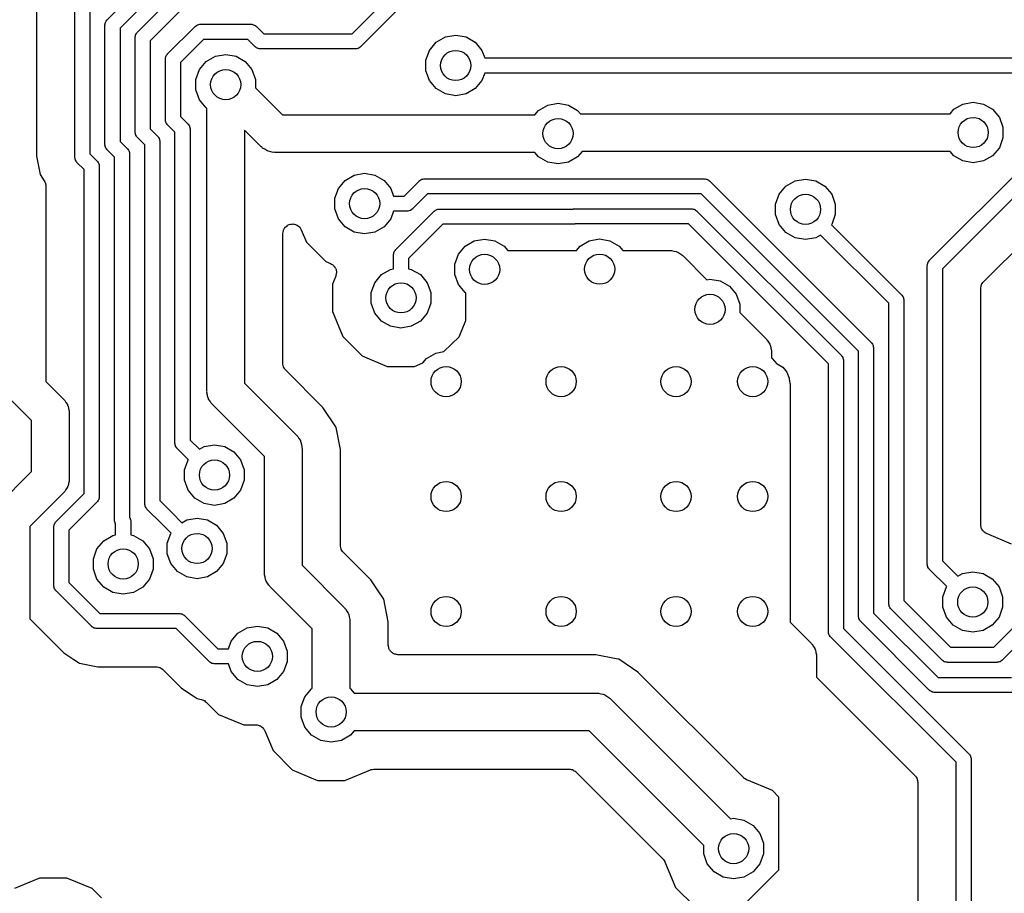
# Model space of a CAD drawing. Extents: x 88 to 361, y -189 to -115.
# Tile 12 of 41: x 178 to 191, y -181 to -170. Entities that reach past the tile are written whole.
import ezdxf

# ---------------------------------------------------------------- set-up
doc = ezdxf.new("R2010")
doc.units = 0
doc.header["$MEASUREMENT"] = 0
doc.layers.add('BLACK', color=7, linetype='CONTINUOUS')

msp = doc.modelspace()

# ---------------------------------------------------------------- linework, layer by layer
at = {"layer": 'Black'}
for p, q in [((179.404, -169.605), (182.926, -166.083)), ((183.097, -166.195), (179.575, -169.717)), ((179.804, -169.771), (183.326, -166.249)), ((183.497, -166.361), (179.975, -169.883)), ((190.302, -172.795), (195.51, -167.588)), ((182.65, -169.793), (184.64, -167.802)), ((195.681, -167.7), (190.473, -172.907)), ((184.811, -167.914), (182.762, -169.963)), ((191.018, -173.081), (196.031, -168.068)), ((178.467, -169.33), (178.467, -171.413)), ((178.975, -171.426), (178.975, -169.318)), ((179.175, -169.359), (179.175, -171.384)), ((179.379, -169.654), (179.381, -169.641)), ((179.381, -169.641), (179.383, -169.638)), ((179.383, -169.638), (179.384, -169.633)), ((179.384, -169.633), (179.392, -169.623)), ((179.392, -169.623), (179.398, -169.611)), ((179.398, -169.611), (179.402, -169.608)), ((179.402, -169.608), (179.404, -169.605)), ((179.375, -169.667), (179.379, -169.654)), ((179.376, -169.671), (179.375, -169.667)), ((179.375, -169.676), (179.376, -169.671)), ((179.375, -171.26), (179.375, -169.676)), ((179.575, -169.717), (179.575, -171.219)), ((179.802, -169.774), (179.804, -169.771)), ((180.204, -170.059), (180.568, -169.695)), ((180.568, -169.695), (180.572, -169.692)), ((180.572, -169.692), (180.575, -169.689)), ((180.575, -169.689), (180.586, -169.683)), ((180.586, -169.683), (180.597, -169.675)), ((180.597, -169.675), (180.601, -169.674)), ((180.601, -169.674), (180.605, -169.672)), ((180.605, -169.672), (180.618, -169.669)), ((180.618, -169.669), (180.63, -169.666)), ((180.63, -169.666), (180.635, -169.666)), ((180.635, -169.666), (180.639, -169.666)), ((180.639, -169.666), (181.311, -169.666)), ((181.311, -169.666), (181.315, -169.666)), ((181.315, -169.666), (181.32, -169.666)), ((181.32, -169.666), (181.332, -169.669)), ((181.332, -169.669), (181.345, -169.672)), ((181.345, -169.672), (181.349, -169.674)), ((181.349, -169.674), (181.353, -169.675)), ((181.353, -169.675), (181.364, -169.683)), ((181.364, -169.683), (181.375, -169.689)), ((181.375, -169.689), (181.378, -169.692)), ((181.378, -169.692), (181.382, -169.695)), ((181.382, -169.695), (181.479, -169.793)), ((179.775, -169.833), (179.779, -169.82)), ((179.776, -169.837), (179.775, -169.833)), ((179.775, -169.841), (179.776, -169.837)), ((179.775, -171.094), (179.775, -169.841)), ((179.779, -169.82), (179.781, -169.807)), ((179.781, -169.807), (179.783, -169.803)), ((179.783, -169.803), (179.784, -169.799)), ((179.784, -169.799), (179.792, -169.788)), ((179.792, -169.788), (179.798, -169.777)), ((179.798, -169.777), (179.802, -169.774)), ((179.975, -169.883), (179.975, -171.053)), ((180.68, -169.866), (180.375, -170.171)), ((181.27, -169.866), (180.68, -169.866)), ((181.367, -169.963), (181.27, -169.866)), ((181.479, -169.793), (182.65, -169.793)), ((183.675, -170.011), (183.765, -169.904)), ((183.765, -169.904), (183.886, -169.834)), ((183.886, -169.834), (184.023, -169.81)), ((184.023, -169.81), (184.16, -169.834)), ((184.16, -169.834), (184.281, -169.904)), ((184.281, -169.904), (184.371, -170.011)), ((181.371, -169.966), (181.367, -169.963)), ((181.374, -169.969), (181.371, -169.966)), ((181.385, -169.976), (181.374, -169.969)), ((181.396, -169.983), (181.385, -169.976)), ((181.4, -169.985), (181.396, -169.983)), ((181.404, -169.987), (181.4, -169.985)), ((181.417, -169.989), (181.404, -169.987)), ((181.429, -169.992), (181.417, -169.989)), ((181.434, -169.992), (181.429, -169.992)), ((181.438, -169.993), (181.434, -169.992)), ((182.691, -169.993), (181.438, -169.993)), ((182.695, -169.992), (182.691, -169.993)), ((182.7, -169.992), (182.695, -169.992)), ((182.712, -169.989), (182.7, -169.992)), ((182.725, -169.987), (182.712, -169.989)), ((182.729, -169.985), (182.725, -169.987)), ((182.733, -169.983), (182.729, -169.985)), ((182.744, -169.976), (182.733, -169.983)), ((182.755, -169.969), (182.744, -169.976)), ((182.758, -169.966), (182.755, -169.969)), ((182.762, -169.963), (182.758, -169.966)), ((183.628, -170.142), (183.675, -170.011)), ((184.371, -170.011), (184.407, -170.112)), ((180.175, -170.121), (180.179, -170.108)), ((180.176, -170.125), (180.175, -170.121)), ((180.175, -170.13), (180.176, -170.125)), ((180.175, -170.929), (180.175, -170.13)), ((180.179, -170.108), (180.181, -170.096)), ((180.181, -170.096), (180.183, -170.092)), ((180.183, -170.092), (180.184, -170.087)), ((180.184, -170.087), (180.192, -170.077)), ((180.192, -170.077), (180.198, -170.065)), ((180.198, -170.065), (180.202, -170.063)), ((180.202, -170.063), (180.204, -170.059)), ((180.627, -170.265), (180.717, -170.158)), ((180.717, -170.158), (180.838, -170.088)), ((180.838, -170.088), (180.975, -170.064)), ((180.975, -170.064), (181.112, -170.088)), ((181.112, -170.088), (181.233, -170.158)), ((181.233, -170.158), (181.323, -170.265)), ((183.628, -170.281), (183.628, -170.142)), ((184.407, -170.112), (192.364, -170.112)), ((180.375, -170.171), (180.375, -170.887)), ((180.58, -170.396), (180.627, -170.265)), ((181.323, -170.265), (181.37, -170.396)), ((183.675, -170.413), (183.628, -170.281)), ((180.58, -170.535), (180.58, -170.396)), ((181.37, -170.396), (181.37, -170.508)), ((183.765, -170.519), (183.675, -170.413)), ((184.371, -170.413), (184.281, -170.519)), ((184.407, -170.312), (184.371, -170.413)), ((192.405, -170.312), (184.407, -170.312)), ((180.627, -170.666), (180.58, -170.535)), ((181.37, -170.508), (181.728, -170.865)), ((183.886, -170.589), (183.765, -170.519)), ((184.281, -170.519), (184.16, -170.589)), ((180.717, -170.773), (180.627, -170.666)), ((184.023, -170.613), (183.886, -170.589)), ((184.16, -170.589), (184.023, -170.613)), ((180.725, -170.778), (180.717, -170.773)), ((180.725, -174.53), (180.725, -170.778)), ((185.074, -170.865), (185.122, -170.807)), ((185.122, -170.807), (185.243, -170.738)), ((185.243, -170.738), (185.38, -170.713)), ((185.38, -170.713), (185.518, -170.738)), ((185.518, -170.738), (185.638, -170.807)), ((185.638, -170.807), (185.675, -170.851)), ((190.575, -170.851), (190.623, -170.793)), ((190.623, -170.793), (190.744, -170.723)), ((190.744, -170.723), (190.881, -170.699)), ((190.881, -170.699), (191.018, -170.723)), ((191.018, -170.723), (191.139, -170.793)), ((191.139, -170.793), (191.229, -170.9)), ((180.176, -170.933), (180.175, -170.929)), ((180.175, -170.937), (180.176, -170.933)), ((180.179, -170.95), (180.175, -170.937)), ((180.375, -170.887), (180.473, -170.985)), ((181.728, -170.865), (185.074, -170.865)), ((185.675, -170.851), (190.575, -170.851)), ((191.229, -170.9), (191.276, -171.031)), ((179.975, -171.053), (180.073, -171.151)), ((180.181, -170.963), (180.179, -170.95)), ((180.183, -170.967), (180.181, -170.963)), ((180.184, -170.971), (180.183, -170.967)), ((180.192, -170.982), (180.184, -170.971)), ((180.198, -170.993), (180.192, -170.982)), ((180.202, -170.996), (180.198, -170.993)), ((180.204, -170.999), (180.202, -170.996)), ((180.302, -171.097), (180.204, -170.999)), ((180.473, -170.985), (180.475, -170.989)), ((180.475, -170.989), (180.479, -170.991)), ((180.479, -170.991), (180.485, -171.003)), ((180.485, -171.003), (180.493, -171.013)), ((180.493, -171.013), (180.494, -171.018)), ((180.494, -171.018), (180.496, -171.022)), ((180.496, -171.022), (180.498, -171.034)), ((180.498, -171.034), (180.502, -171.047)), ((180.502, -171.047), (180.501, -171.051)), ((180.501, -171.051), (180.502, -171.056)), ((180.502, -171.056), (180.502, -175.178)), ((181.447, -171.292), (181.225, -171.069)), ((181.225, -171.069), (181.225, -174.426)), ((191.276, -171.031), (191.276, -171.17)), ((179.776, -171.099), (179.775, -171.094)), ((179.775, -171.103), (179.776, -171.099)), ((179.779, -171.116), (179.775, -171.103)), ((179.781, -171.129), (179.779, -171.116)), ((179.783, -171.132), (179.781, -171.129)), ((179.784, -171.137), (179.783, -171.132)), ((179.792, -171.147), (179.784, -171.137)), ((179.798, -171.159), (179.792, -171.147)), ((179.802, -171.162), (179.798, -171.159)), ((179.804, -171.165), (179.802, -171.162)), ((179.902, -171.263), (179.804, -171.165)), ((180.073, -171.151), (180.075, -171.154)), ((180.075, -171.154), (180.079, -171.157)), ((180.079, -171.157), (180.085, -171.168)), ((180.085, -171.168), (180.093, -171.179)), ((180.093, -171.179), (180.094, -171.183)), ((180.094, -171.183), (180.096, -171.187)), ((180.096, -171.187), (180.098, -171.2)), ((180.098, -171.2), (180.102, -171.213)), ((180.302, -175.219), (180.302, -171.097)), ((191.276, -171.17), (191.229, -171.302)), ((179.376, -171.264), (179.375, -171.26)), ((179.375, -171.269), (179.376, -171.264)), ((179.379, -171.281), (179.375, -171.269)), ((179.381, -171.294), (179.379, -171.281)), ((179.383, -171.298), (179.381, -171.294)), ((179.384, -171.302), (179.383, -171.298)), ((179.392, -171.313), (179.384, -171.302)), ((179.398, -171.324), (179.392, -171.313)), ((179.402, -171.327), (179.398, -171.324)), ((179.404, -171.331), (179.402, -171.327)), ((179.502, -171.429), (179.404, -171.331)), ((179.575, -171.219), (179.673, -171.316)), ((179.673, -171.316), (179.675, -171.32)), ((179.675, -171.32), (179.679, -171.323)), ((179.679, -171.323), (179.685, -171.334)), ((179.685, -171.334), (179.693, -171.345)), ((179.902, -176.022), (179.902, -171.263)), ((180.102, -171.213), (180.101, -171.217)), ((180.101, -171.217), (180.102, -171.221)), ((180.102, -171.221), (180.102, -175.981)), ((181.456, -171.298), (181.447, -171.292)), ((181.463, -171.306), (181.456, -171.298)), ((181.492, -171.323), (181.463, -171.306)), ((181.518, -171.341), (181.492, -171.323)), ((191.229, -171.302), (191.139, -171.408)), ((178.467, -171.413), (178.506, -171.611)), ((178.976, -171.43), (178.975, -171.426)), ((178.975, -171.435), (178.976, -171.43)), ((178.979, -171.447), (178.975, -171.435)), ((178.981, -171.46), (178.979, -171.447)), ((178.983, -171.464), (178.981, -171.46)), ((178.984, -171.468), (178.983, -171.464)), ((178.992, -171.479), (178.984, -171.468)), ((179.175, -171.384), (179.271, -171.48)), ((179.502, -176.241), (179.502, -171.429)), ((179.693, -171.345), (179.694, -171.349)), ((179.694, -171.349), (179.696, -171.353)), ((179.696, -171.353), (179.698, -171.366)), ((179.698, -171.366), (179.702, -171.378)), ((179.702, -171.378), (179.701, -171.383)), ((179.701, -171.383), (179.702, -171.387)), ((179.702, -171.387), (179.702, -176.205)), ((181.529, -171.344), (181.518, -171.341)), ((181.539, -171.35), (181.529, -171.344)), ((181.571, -171.355), (181.539, -171.35)), ((181.602, -171.364), (181.571, -171.355)), ((181.613, -171.363), (181.602, -171.364)), ((181.624, -171.365), (181.613, -171.363)), ((185.074, -171.365), (181.624, -171.365)), ((185.122, -171.422), (185.074, -171.365)), ((185.243, -171.492), (185.122, -171.422)), ((185.638, -171.422), (185.518, -171.492)), ((185.699, -171.351), (185.638, -171.422)), ((190.575, -171.351), (185.699, -171.351)), ((190.623, -171.408), (190.575, -171.351)), ((190.744, -171.478), (190.623, -171.408)), ((191.139, -171.408), (191.018, -171.478)), ((178.998, -171.49), (178.992, -171.479)), ((179.002, -171.493), (178.998, -171.49)), ((179.004, -171.497), (179.002, -171.493)), ((179.1, -171.592), (179.004, -171.497)), ((179.1, -175.886), (179.1, -171.592)), ((179.271, -171.48), (179.273, -171.484)), ((179.273, -171.484), (179.277, -171.487)), ((179.277, -171.487), (179.283, -171.498)), ((179.283, -171.498), (179.291, -171.509)), ((179.291, -171.509), (179.292, -171.513)), ((179.292, -171.513), (179.294, -171.517)), ((179.294, -171.517), (179.296, -171.53)), ((179.296, -171.53), (179.3, -171.542)), ((179.3, -171.542), (179.299, -171.547)), ((179.299, -171.547), (179.3, -171.551)), ((179.3, -171.551), (179.3, -175.928)), ((185.38, -171.516), (185.243, -171.492)), ((185.518, -171.492), (185.38, -171.516)), ((190.881, -171.502), (190.744, -171.478)), ((191.018, -171.478), (190.881, -171.502)), ((178.506, -171.611), (178.506, -171.611)), ((178.506, -171.611), (178.516, -171.658)), ((178.516, -171.658), (178.571, -171.74)), ((182.558, -171.735), (182.679, -171.665)), ((182.679, -171.665), (182.816, -171.641)), ((182.816, -171.641), (182.953, -171.665)), ((182.953, -171.665), (183.074, -171.735)), ((183.556, -171.732), (183.567, -171.724)), ((183.567, -171.724), (183.571, -171.723)), ((183.571, -171.723), (183.575, -171.721)), ((183.575, -171.721), (183.588, -171.719)), ((183.588, -171.719), (183.6, -171.715)), ((183.6, -171.715), (183.605, -171.716)), ((183.605, -171.716), (183.609, -171.715)), ((183.609, -171.715), (185.415, -171.715)), ((185.415, -171.715), (185.421, -171.714)), ((185.421, -171.714), (185.425, -171.714)), ((185.425, -171.714), (185.429, -171.713)), ((185.429, -171.713), (187.316, -171.713)), ((187.316, -171.713), (187.32, -171.714)), ((187.32, -171.714), (187.325, -171.714)), ((187.325, -171.714), (187.337, -171.717)), ((187.337, -171.717), (187.35, -171.719)), ((187.35, -171.719), (187.354, -171.721)), ((187.354, -171.721), (187.358, -171.723)), ((187.358, -171.723), (187.369, -171.73)), ((187.369, -171.73), (187.38, -171.737)), ((188.521, -171.742), (188.659, -171.718)), ((188.659, -171.718), (188.796, -171.742)), ((178.571, -171.74), (178.577, -171.754)), ((178.577, -171.754), (178.584, -171.767)), ((178.584, -171.767), (178.586, -171.774)), ((178.586, -171.774), (178.588, -171.78)), ((178.588, -171.78), (178.589, -171.796)), ((178.589, -171.796), (178.592, -171.811)), ((178.592, -171.811), (178.592, -174.403)), ((182.421, -171.973), (182.468, -171.842)), ((182.468, -171.842), (182.558, -171.735)), ((183.074, -171.735), (183.164, -171.842)), ((183.164, -171.842), (183.2, -171.943)), ((183.34, -171.943), (183.538, -171.744)), ((183.538, -171.744), (183.542, -171.742)), ((183.542, -171.742), (183.545, -171.738)), ((183.545, -171.738), (183.556, -171.732)), ((187.38, -171.737), (187.383, -171.74)), ((187.383, -171.74), (187.387, -171.742)), ((187.387, -171.742), (189.533, -173.888)), ((188.311, -171.919), (188.4, -171.812)), ((188.4, -171.812), (188.521, -171.742)), ((188.796, -171.742), (188.917, -171.812)), ((188.917, -171.812), (189.006, -171.919)), ((182.421, -172.112), (182.421, -171.973)), ((183.2, -171.943), (183.34, -171.943)), ((183.651, -171.915), (183.452, -172.113)), ((185.427, -171.915), (183.651, -171.915)), ((185.432, -171.914), (185.427, -171.915)), ((185.436, -171.915), (185.432, -171.914)), ((185.442, -171.913), (185.436, -171.915)), ((187.275, -171.913), (185.442, -171.913)), ((189.362, -174.001), (187.275, -171.913)), ((188.263, -172.05), (188.311, -171.919)), ((189.006, -171.919), (189.054, -172.05)), ((182.468, -172.243), (182.421, -172.112)), ((183.446, -172.119), (183.435, -172.126)), ((183.449, -172.116), (183.446, -172.119)), ((183.452, -172.113), (183.449, -172.116)), ((183.772, -172.123), (183.775, -172.121)), ((183.775, -172.121), (183.788, -172.119)), ((183.788, -172.119), (183.801, -172.115)), ((183.801, -172.115), (183.805, -172.116)), ((183.805, -172.116), (183.81, -172.115)), ((183.81, -172.115), (185.581, -172.115)), ((185.581, -172.115), (185.586, -172.114)), ((185.586, -172.114), (185.591, -172.114)), ((185.591, -172.114), (185.595, -172.113)), ((185.595, -172.113), (187.15, -172.113)), ((187.15, -172.113), (187.155, -172.114)), ((187.155, -172.114), (187.159, -172.114)), ((187.159, -172.114), (187.172, -172.117)), ((187.172, -172.117), (187.184, -172.119)), ((187.184, -172.119), (187.188, -172.121)), ((187.188, -172.121), (187.192, -172.123)), ((188.263, -172.189), (188.263, -172.05)), ((189.054, -172.05), (189.054, -172.189)), ((182.558, -172.35), (182.468, -172.243)), ((183.164, -172.243), (183.074, -172.35)), ((183.2, -172.143), (183.164, -172.243)), ((183.382, -172.143), (183.2, -172.143)), ((183.227, -172.656), (183.739, -172.144)), ((183.386, -172.142), (183.382, -172.143)), ((183.39, -172.142), (183.386, -172.142)), ((183.403, -172.139), (183.39, -172.142)), ((183.416, -172.136), (183.403, -172.139)), ((183.42, -172.134), (183.416, -172.136)), ((183.424, -172.133), (183.42, -172.134)), ((183.435, -172.126), (183.424, -172.133)), ((183.739, -172.144), (183.742, -172.142)), ((183.742, -172.142), (183.745, -172.138)), ((183.745, -172.138), (183.757, -172.132)), ((183.757, -172.132), (183.767, -172.124)), ((183.767, -172.124), (183.772, -172.123)), ((187.192, -172.123), (187.203, -172.13)), ((187.203, -172.13), (187.215, -172.137)), ((187.215, -172.137), (187.217, -172.14)), ((187.217, -172.14), (187.221, -172.142)), ((187.221, -172.142), (189.133, -174.054)), ((188.311, -172.321), (188.263, -172.189)), ((189.054, -172.189), (189.006, -172.321)), ((181.741, -172.396), (181.75, -172.379)), ((181.75, -172.379), (181.759, -172.362)), ((181.759, -172.362), (181.761, -172.36)), ((181.761, -172.36), (181.763, -172.357)), ((181.763, -172.357), (181.778, -172.345)), ((181.778, -172.345), (181.792, -172.332)), ((181.792, -172.332), (181.794, -172.331)), ((181.794, -172.331), (181.796, -172.329)), ((181.796, -172.329), (181.815, -172.322)), ((181.815, -172.322), (181.833, -172.315)), ((181.833, -172.315), (181.835, -172.315)), ((181.835, -172.315), (181.838, -172.314)), ((181.838, -172.314), (181.857, -172.314)), ((181.857, -172.314), (181.877, -172.313)), ((181.877, -172.313), (181.879, -172.314)), ((181.879, -172.314), (181.882, -172.314)), ((181.882, -172.314), (181.9, -172.321)), ((181.9, -172.321), (181.919, -172.327)), ((181.919, -172.327), (181.921, -172.328)), ((181.921, -172.328), (181.923, -172.329)), ((181.923, -172.329), (181.938, -172.342)), ((181.938, -172.342), (181.954, -172.353)), ((181.954, -172.353), (181.955, -172.356)), ((181.955, -172.356), (181.957, -172.357)), ((181.957, -172.357), (181.967, -172.374)), ((181.967, -172.374), (181.977, -172.391)), ((182.679, -172.42), (182.558, -172.35)), ((183.074, -172.35), (182.953, -172.42)), ((183.851, -172.315), (183.398, -172.769)), ((185.593, -172.315), (183.851, -172.315)), ((185.598, -172.314), (185.593, -172.315)), ((185.602, -172.315), (185.598, -172.314)), ((185.608, -172.313), (185.602, -172.315)), ((187.109, -172.313), (185.608, -172.313)), ((188.962, -174.166), (187.109, -172.313)), ((188.4, -172.427), (188.311, -172.321)), ((189.006, -172.321), (189.004, -172.324)), ((189.004, -172.324), (189.933, -173.252)), ((181.733, -172.439), (181.736, -172.42)), ((181.733, -174.163), (181.733, -172.439)), ((181.736, -172.42), (181.739, -172.401)), ((181.739, -172.401), (181.74, -172.398)), ((181.74, -172.398), (181.741, -172.396)), ((181.977, -172.391), (182.046, -172.556)), ((182.816, -172.444), (182.679, -172.42)), ((182.953, -172.42), (182.816, -172.444)), ((184.269, -172.538), (184.406, -172.514)), ((184.406, -172.514), (184.543, -172.538)), ((185.794, -172.536), (185.931, -172.512)), ((185.931, -172.512), (186.068, -172.536)), ((188.521, -172.497), (188.4, -172.427)), ((188.659, -172.521), (188.521, -172.497)), ((188.796, -172.497), (188.659, -172.521)), ((188.858, -172.461), (188.796, -172.497)), ((189.762, -173.365), (188.858, -172.461)), ((182.046, -172.556), (182.301, -172.812)), ((184.058, -172.714), (184.148, -172.608)), ((184.148, -172.608), (184.269, -172.538)), ((184.543, -172.538), (184.664, -172.608)), ((184.664, -172.608), (184.712, -172.665)), ((185.623, -172.665), (185.673, -172.606)), ((185.673, -172.606), (185.794, -172.536)), ((186.068, -172.536), (186.189, -172.606)), ((186.189, -172.606), (186.237, -172.663)), ((183.198, -172.718), (183.201, -172.706)), ((183.198, -172.723), (183.198, -172.718)), ((183.198, -172.727), (183.198, -172.723)), ((183.198, -172.909), (183.198, -172.727)), ((183.201, -172.706), (183.204, -172.693)), ((183.204, -172.693), (183.206, -172.689)), ((183.206, -172.689), (183.207, -172.685)), ((183.207, -172.685), (183.214, -172.674)), ((183.214, -172.674), (183.221, -172.663)), ((183.221, -172.663), (183.224, -172.66)), ((183.224, -172.66), (183.227, -172.656)), ((183.398, -172.769), (183.398, -172.909)), ((184.011, -172.845), (184.058, -172.714)), ((184.712, -172.665), (185.623, -172.665)), ((186.237, -172.663), (186.86, -172.663)), ((186.86, -172.663), (186.871, -172.665)), ((186.871, -172.665), (186.882, -172.664)), ((186.882, -172.664), (186.914, -172.673)), ((186.914, -172.673), (186.946, -172.678)), ((186.946, -172.678), (186.955, -172.684)), ((186.955, -172.684), (186.966, -172.687)), ((186.966, -172.687), (186.993, -172.705)), ((186.993, -172.705), (187.021, -172.722)), ((187.021, -172.722), (187.028, -172.73)), ((187.028, -172.73), (187.037, -172.736)), ((187.037, -172.736), (187.352, -173.052)), ((182.301, -172.812), (182.365, -172.839)), ((182.365, -172.839), (182.375, -172.845)), ((182.375, -172.845), (182.385, -172.849)), ((182.385, -172.849), (182.393, -172.856)), ((182.393, -172.856), (182.403, -172.862)), ((182.403, -172.862), (182.409, -172.871)), ((182.409, -172.871), (182.418, -172.879)), ((182.418, -172.879), (182.423, -172.889)), ((182.423, -172.889), (182.429, -172.897)), ((182.429, -172.897), (182.433, -172.908)), ((184.011, -172.985), (184.011, -172.845)), ((190.273, -172.857), (190.277, -172.845)), ((190.274, -172.862), (190.273, -172.857)), ((190.273, -172.866), (190.274, -172.862)), ((190.273, -176.822), (190.273, -172.866)), ((190.277, -172.845), (190.279, -172.832)), ((190.279, -172.832), (190.281, -172.828)), ((190.281, -172.828), (190.282, -172.824)), ((190.282, -172.824), (190.29, -172.813)), ((190.29, -172.813), (190.296, -172.802)), ((190.296, -172.802), (190.3, -172.799)), ((190.3, -172.799), (190.302, -172.795)), ((182.434, -173.005), (182.39, -173.111)), ((182.433, -172.908), (182.438, -172.918)), ((182.436, -172.994), (182.434, -173.005)), ((182.441, -172.983), (182.436, -172.994)), ((182.438, -172.918), (182.439, -172.929)), ((182.439, -172.929), (182.443, -172.939)), ((182.444, -172.962), (182.441, -172.972)), ((182.441, -172.972), (182.441, -172.983)), ((182.443, -172.939), (182.442, -172.951)), ((182.442, -172.951), (182.444, -172.962)), ((182.95, -173.092), (183.039, -172.985)), ((183.039, -172.985), (183.16, -172.915)), ((183.16, -172.915), (183.198, -172.909)), ((183.398, -172.909), (183.435, -172.915)), ((183.435, -172.915), (183.556, -172.985)), ((183.556, -172.985), (183.645, -173.092)), ((184.058, -173.116), (184.011, -172.985)), ((190.473, -172.907), (190.473, -176.781)), ((182.39, -173.111), (182.389, -173.473)), ((182.902, -173.223), (182.95, -173.092)), ((183.645, -173.092), (183.693, -173.223)), ((184.148, -173.223), (184.058, -173.116)), ((187.352, -173.052), (187.393, -173.044)), ((187.393, -173.044), (187.53, -173.069)), ((187.53, -173.069), (187.651, -173.138)), ((187.651, -173.138), (187.741, -173.245)), ((190.981, -173.159), (190.986, -173.143)), ((190.982, -173.165), (190.981, -173.159)), ((190.981, -173.17), (190.982, -173.165)), ((190.986, -173.143), (190.989, -173.127)), ((190.989, -173.127), (190.991, -173.122)), ((190.991, -173.122), (190.993, -173.117)), ((190.993, -173.117), (191.002, -173.103)), ((191.002, -173.103), (191.011, -173.089)), ((191.011, -173.089), (191.015, -173.085)), ((191.015, -173.085), (191.018, -173.081)), ((182.902, -173.362), (182.902, -173.223)), ((183.693, -173.223), (183.693, -173.362)), ((184.156, -173.227), (184.148, -173.223)), ((184.156, -173.593), (184.156, -173.227)), ((187.741, -173.245), (187.788, -173.376)), ((189.933, -173.252), (189.935, -173.256)), ((189.935, -173.256), (189.938, -173.259)), ((189.938, -173.259), (189.945, -173.27)), ((189.945, -173.27), (189.952, -173.281)), ((189.952, -173.281), (189.954, -173.285)), ((189.954, -173.285), (189.956, -173.289)), ((189.956, -173.289), (189.958, -173.302)), ((190.981, -176.301), (190.981, -173.17)), ((182.95, -173.494), (182.902, -173.362)), ((183.693, -173.362), (183.645, -173.494)), ((187.788, -173.376), (187.788, -173.488)), ((189.762, -177.347), (189.762, -173.365)), ((189.958, -173.302), (189.961, -173.314)), ((189.961, -173.314), (189.961, -173.319)), ((189.961, -173.319), (189.962, -173.323)), ((189.962, -173.323), (189.962, -177.306)), ((182.389, -173.473), (182.527, -173.806)), ((183.039, -173.6), (182.95, -173.494)), ((183.645, -173.494), (183.556, -173.6)), ((187.788, -173.488), (188.137, -173.836)), ((183.16, -173.67), (183.039, -173.6)), ((183.298, -173.694), (183.16, -173.67)), ((183.435, -173.67), (183.298, -173.694)), ((183.556, -173.6), (183.435, -173.67)), ((184.067, -173.808), (184.156, -173.593)), ((182.527, -173.806), (182.783, -174.062)), ((183.868, -174.006), (184.067, -173.808)), ((188.137, -173.836), (188.143, -173.845)), ((188.143, -173.845), (188.152, -173.852)), ((188.152, -173.852), (188.168, -173.881)), ((188.168, -173.881), (188.187, -173.907)), ((188.187, -173.907), (188.189, -173.918)), ((188.189, -173.918), (188.195, -173.927)), ((188.195, -173.927), (188.201, -173.96)), ((189.533, -173.888), (189.535, -173.892)), ((189.535, -173.892), (189.538, -173.895)), ((189.538, -173.895), (189.545, -173.906)), ((189.545, -173.906), (189.552, -173.917)), ((189.552, -173.917), (189.554, -173.921)), ((189.554, -173.921), (189.556, -173.925)), ((189.556, -173.925), (189.558, -173.938)), ((189.558, -173.938), (189.561, -173.95)), ((182.783, -174.062), (183.116, -174.201)), ((183.638, -174.095), (183.759, -174.025)), ((183.759, -174.025), (183.868, -174.006)), ((188.201, -173.96), (188.209, -173.991)), ((188.209, -173.991), (188.208, -174.002)), ((188.208, -174.002), (188.21, -174.013)), ((188.21, -174.013), (188.21, -174.09)), ((189.133, -174.054), (189.135, -174.058)), ((189.135, -174.058), (189.138, -174.061)), ((189.138, -174.061), (189.145, -174.072)), ((189.145, -174.072), (189.152, -174.083)), ((189.362, -177.513), (189.362, -174.001)), ((189.561, -173.95), (189.561, -173.955)), ((189.561, -173.955), (189.562, -173.959)), ((189.562, -173.959), (189.562, -177.472)), ((181.734, -174.169), (181.733, -174.163)), ((181.733, -174.174), (181.734, -174.169)), ((181.738, -174.19), (181.733, -174.174)), ((181.741, -174.207), (181.738, -174.19)), ((181.743, -174.211), (181.741, -174.207)), ((183.116, -174.201), (183.477, -174.201)), ((183.477, -174.201), (183.587, -174.156)), ((183.587, -174.156), (183.638, -174.095)), ((188.21, -174.09), (188.218, -174.095)), ((188.218, -174.095), (188.279, -174.167)), ((188.279, -174.167), (188.282, -174.168)), ((188.282, -174.168), (188.357, -174.211)), ((188.962, -177.718), (188.962, -174.166)), ((189.152, -174.083), (189.154, -174.087)), ((189.154, -174.087), (189.156, -174.091)), ((189.156, -174.091), (189.158, -174.103)), ((189.158, -174.103), (189.161, -174.116)), ((189.161, -174.116), (189.161, -174.12)), ((189.161, -174.12), (189.162, -174.125)), ((189.162, -174.125), (189.162, -177.676)), ((181.745, -174.217), (181.743, -174.211)), ((181.754, -174.23), (181.745, -174.217)), ((181.763, -174.245), (181.754, -174.23)), ((181.767, -174.248), (181.763, -174.245)), ((181.77, -174.253), (181.767, -174.248)), ((182.264, -174.747), (181.77, -174.253)), ((188.357, -174.211), (188.413, -174.278)), ((188.413, -174.278), (188.443, -174.359)), ((178.4, -174.918), (177.866, -174.384)), ((178.592, -174.403), (178.827, -174.637)), ((181.225, -174.426), (181.914, -175.115)), ((188.443, -174.359), (188.443, -174.379)), ((188.443, -174.379), (188.443, -174.381)), ((188.443, -174.381), (188.446, -174.386)), ((188.446, -174.386), (188.449, -174.402)), ((188.449, -174.402), (188.453, -174.418)), ((188.453, -174.418), (188.453, -174.424)), ((188.453, -174.424), (188.454, -174.429)), ((188.454, -174.429), (188.454, -177.591)), ((180.727, -174.541), (180.725, -174.53)), ((180.726, -174.552), (180.727, -174.541)), ((180.734, -174.583), (180.726, -174.552)), ((180.74, -174.615), (180.734, -174.583)), ((178.827, -174.637), (178.833, -174.646)), ((178.833, -174.646), (178.842, -174.653)), ((178.842, -174.653), (178.858, -174.682)), ((178.858, -174.682), (178.877, -174.708)), ((178.877, -174.708), (178.879, -174.719)), ((178.879, -174.719), (178.885, -174.729)), ((178.885, -174.729), (178.891, -174.761)), ((180.746, -174.625), (180.74, -174.615)), ((180.748, -174.635), (180.746, -174.625)), ((180.767, -174.662), (180.748, -174.635)), ((180.783, -174.69), (180.767, -174.662)), ((180.792, -174.698), (180.783, -174.69)), ((180.798, -174.707), (180.792, -174.698)), ((181.487, -175.395), (180.798, -174.707)), ((178.891, -174.761), (178.899, -174.792)), ((178.899, -174.792), (178.898, -174.803)), ((178.898, -174.803), (178.9, -174.814)), ((178.9, -174.814), (178.9, -175.7)), ((182.435, -175.003), (182.264, -174.747)), ((178.4, -175.596), (178.4, -174.918)), ((181.914, -175.115), (181.92, -175.124)), ((181.92, -175.124), (181.929, -175.131)), ((182.437, -175.011), (182.435, -175.003)), ((182.495, -175.304), (182.437, -175.011)), ((180.303, -175.223), (180.302, -175.219)), ((180.302, -175.228), (180.303, -175.223)), ((180.306, -175.24), (180.302, -175.228)), ((180.308, -175.253), (180.306, -175.24)), ((180.31, -175.257), (180.308, -175.253)), ((180.502, -175.178), (180.626, -175.301)), ((180.688, -175.265), (180.826, -175.241)), ((180.826, -175.241), (180.963, -175.265)), ((181.929, -175.131), (181.945, -175.159)), ((181.945, -175.159), (181.964, -175.186)), ((181.964, -175.186), (181.966, -175.197)), ((181.966, -175.197), (181.972, -175.206)), ((181.972, -175.206), (181.978, -175.238)), ((181.978, -175.238), (181.986, -175.27)), ((180.311, -175.261), (180.31, -175.257)), ((180.319, -175.272), (180.311, -175.261)), ((180.325, -175.283), (180.319, -175.272)), ((180.329, -175.286), (180.325, -175.283)), ((180.331, -175.29), (180.329, -175.286)), ((180.355, -175.313), (180.331, -175.29)), ((180.48, -175.439), (180.355, -175.313)), ((180.355, -175.313), (180.355, -175.313)), ((180.626, -175.301), (180.688, -175.265)), ((180.963, -175.265), (181.084, -175.335)), ((181.084, -175.335), (181.173, -175.442)), ((181.986, -175.27), (181.985, -175.281)), ((181.985, -175.281), (181.987, -175.292)), ((181.987, -175.292), (181.987, -176.839)), ((182.495, -176.576), (182.495, -175.304)), ((180.43, -175.573), (180.478, -175.442)), ((180.478, -175.442), (180.48, -175.439)), ((181.173, -175.442), (181.221, -175.573)), ((181.487, -176.943), (181.487, -175.395)), ((177.951, -176.045), (178.4, -175.596)), ((180.43, -175.712), (180.43, -175.573)), ((181.221, -175.573), (181.221, -175.712)), ((178.891, -175.753), (178.885, -175.785)), ((178.899, -175.722), (178.891, -175.753)), ((178.9, -175.7), (178.898, -175.711)), ((178.898, -175.711), (178.899, -175.722)), ((180.478, -175.843), (180.43, -175.712)), ((181.221, -175.712), (181.173, -175.843)), ((178.827, -175.877), (178.378, -176.326)), ((178.726, -176.26), (179.1, -175.886)), ((178.833, -175.868), (178.827, -175.877)), ((178.842, -175.86), (178.833, -175.868)), ((178.858, -175.832), (178.842, -175.86)), ((178.877, -175.805), (178.858, -175.832)), ((178.879, -175.795), (178.877, -175.805)), ((178.885, -175.785), (178.879, -175.795)), ((180.567, -175.95), (180.478, -175.843)), ((181.173, -175.843), (181.084, -175.95)), ((179.271, -175.998), (178.897, -176.372)), ((179.273, -175.995), (179.271, -175.998)), ((179.277, -175.992), (179.273, -175.995)), ((179.283, -175.981), (179.277, -175.992)), ((179.291, -175.97), (179.283, -175.981)), ((179.292, -175.966), (179.291, -175.97)), ((179.294, -175.962), (179.292, -175.966)), ((179.296, -175.949), (179.294, -175.962)), ((179.3, -175.936), (179.296, -175.949)), ((179.3, -175.928), (179.299, -175.932)), ((179.299, -175.932), (179.3, -175.936)), ((179.903, -176.027), (179.902, -176.022)), ((179.902, -176.031), (179.903, -176.027)), ((179.906, -176.044), (179.902, -176.031)), ((180.102, -175.981), (180.266, -176.145)), ((180.688, -176.02), (180.567, -175.95)), ((180.826, -176.044), (180.688, -176.02)), ((180.963, -176.02), (180.826, -176.044)), ((181.084, -175.95), (180.963, -176.02)), ((179.908, -176.057), (179.906, -176.044)), ((179.91, -176.06), (179.908, -176.057)), ((179.911, -176.065), (179.91, -176.06)), ((179.919, -176.075), (179.911, -176.065)), ((179.925, -176.087), (179.919, -176.075)), ((179.929, -176.089), (179.925, -176.087)), ((179.931, -176.093), (179.929, -176.089)), ((180.125, -176.286), (179.931, -176.093)), ((180.266, -176.145), (180.266, -176.145)), ((180.266, -176.145), (180.395, -176.274)), ((178.701, -176.309), (178.703, -176.296)), ((178.703, -176.296), (178.705, -176.293)), ((178.705, -176.293), (178.706, -176.288)), ((178.706, -176.288), (178.714, -176.278)), ((178.714, -176.278), (178.72, -176.266)), ((178.72, -176.266), (178.724, -176.263)), ((178.724, -176.263), (178.726, -176.26)), ((179.503, -176.245), (179.502, -176.241)), ((179.502, -176.249), (179.503, -176.245)), ((179.506, -176.262), (179.502, -176.249)), ((179.508, -176.275), (179.506, -176.262)), ((179.51, -176.279), (179.508, -176.275)), ((179.511, -176.283), (179.51, -176.279)), ((179.516, -176.29), (179.511, -176.283)), ((179.516, -176.437), (179.516, -176.29)), ((179.702, -176.205), (179.707, -176.213)), ((179.707, -176.213), (179.708, -176.217)), ((179.708, -176.217), (179.71, -176.221)), ((179.71, -176.221), (179.713, -176.234)), ((179.713, -176.234), (179.716, -176.246)), ((179.716, -176.246), (179.716, -176.251)), ((179.716, -176.251), (179.716, -176.255)), ((179.716, -176.255), (179.716, -176.437)), ((180.25, -176.412), (180.125, -176.286)), ((180.125, -176.286), (180.125, -176.286)), ((180.395, -176.274), (180.458, -176.238)), ((180.458, -176.238), (180.595, -176.214)), ((180.595, -176.214), (180.733, -176.238)), ((180.733, -176.238), (180.853, -176.308)), ((178.378, -176.326), (178.378, -177.549)), ((178.697, -176.322), (178.701, -176.309)), ((178.698, -176.326), (178.697, -176.322)), ((178.697, -176.331), (178.698, -176.326)), ((178.697, -177.108), (178.697, -176.331)), ((178.897, -176.372), (178.897, -177.067)), ((180.2, -176.546), (180.248, -176.415)), ((180.248, -176.415), (180.25, -176.412)), ((180.853, -176.308), (180.943, -176.415)), ((180.943, -176.415), (180.991, -176.546)), ((190.982, -176.31), (190.981, -176.301)), ((190.982, -176.318), (190.982, -176.31)), ((190.986, -176.331), (190.982, -176.318)), ((190.989, -176.345), (190.986, -176.331)), ((190.993, -176.352), (190.989, -176.345)), ((190.995, -176.36), (190.993, -176.352)), ((191.004, -176.371), (190.995, -176.36)), ((191.011, -176.383), (191.004, -176.371)), ((191.017, -176.388), (191.011, -176.383)), ((191.022, -176.395), (191.017, -176.388)), ((191.034, -176.402), (191.022, -176.395)), ((191.044, -176.411), (191.034, -176.402)), ((191.052, -176.414), (191.044, -176.411)), ((191.059, -176.419), (191.052, -176.414)), ((191.391, -176.557), (191.059, -176.419)), ((179.269, -176.62), (179.358, -176.513)), ((179.358, -176.513), (179.479, -176.443)), ((179.479, -176.443), (179.516, -176.437)), ((179.716, -176.437), (179.754, -176.443)), ((179.754, -176.443), (179.875, -176.513)), ((179.875, -176.513), (179.964, -176.62)), ((180.2, -176.685), (180.2, -176.546)), ((180.991, -176.546), (180.991, -176.685)), ((179.221, -176.751), (179.269, -176.62)), ((179.964, -176.62), (180.012, -176.751)), ((180.248, -176.816), (180.2, -176.685)), ((180.991, -176.685), (180.943, -176.816)), ((182.496, -176.582), (182.495, -176.576)), ((182.495, -176.587), (182.496, -176.582)), ((182.5, -176.603), (182.495, -176.587)), ((182.503, -176.62), (182.5, -176.603)), ((182.505, -176.624), (182.503, -176.62)), ((182.507, -176.63), (182.505, -176.624)), ((182.516, -176.643), (182.507, -176.63)), ((182.525, -176.658), (182.516, -176.643)), ((182.529, -176.661), (182.525, -176.658)), ((182.532, -176.666), (182.529, -176.661)), ((182.899, -177.033), (182.532, -176.666)), ((179.221, -176.89), (179.221, -176.751)), ((180.012, -176.751), (180.012, -176.89)), ((180.337, -176.923), (180.248, -176.816)), ((180.943, -176.816), (180.853, -176.923)), ((190.473, -176.781), (190.677, -176.985)), ((179.269, -177.021), (179.221, -176.89)), ((180.012, -176.89), (179.964, -177.021)), ((180.458, -176.993), (180.337, -176.923)), ((180.853, -176.923), (180.733, -176.993)), ((181.489, -176.954), (181.487, -176.943)), ((181.987, -176.839), (182.549, -177.401)), ((190.274, -176.827), (190.273, -176.822)), ((190.273, -176.831), (190.274, -176.827)), ((190.277, -176.844), (190.273, -176.831)), ((190.279, -176.857), (190.277, -176.844)), ((190.281, -176.86), (190.279, -176.857)), ((190.282, -176.865), (190.281, -176.86)), ((190.29, -176.875), (190.282, -176.865)), ((190.296, -176.887), (190.29, -176.875)), ((190.3, -176.89), (190.296, -176.887)), ((190.302, -176.893), (190.3, -176.89)), ((190.531, -177.122), (190.302, -176.893)), ((190.677, -176.985), (190.739, -176.949)), ((190.739, -176.949), (190.876, -176.924)), ((190.876, -176.924), (191.014, -176.949)), ((191.014, -176.949), (191.135, -177.018)), ((178.897, -177.067), (179.308, -177.478)), ((179.358, -177.128), (179.269, -177.021)), ((179.964, -177.021), (179.875, -177.128)), ((180.595, -177.017), (180.458, -176.993)), ((180.733, -176.993), (180.595, -177.017)), ((181.488, -176.965), (181.489, -176.954)), ((181.496, -176.996), (181.488, -176.965)), ((181.502, -177.028), (181.496, -176.996)), ((181.508, -177.038), (181.502, -177.028)), ((181.51, -177.048), (181.508, -177.038)), ((181.529, -177.075), (181.51, -177.048)), ((181.545, -177.103), (181.529, -177.075)), ((182.997, -177.179), (182.899, -177.033)), ((191.135, -177.018), (191.224, -177.125)), ((178.698, -177.113), (178.697, -177.108)), ((178.697, -177.117), (178.698, -177.113)), ((178.701, -177.13), (178.697, -177.117)), ((178.703, -177.143), (178.701, -177.13)), ((178.705, -177.146), (178.703, -177.143)), ((178.706, -177.151), (178.705, -177.146)), ((178.714, -177.161), (178.706, -177.151)), ((178.72, -177.173), (178.714, -177.161)), ((178.724, -177.176), (178.72, -177.173)), ((178.726, -177.179), (178.724, -177.176)), ((179.196, -177.648), (178.726, -177.179)), ((179.479, -177.198), (179.358, -177.128)), ((179.616, -177.222), (179.479, -177.198)), ((179.754, -177.198), (179.616, -177.222)), ((179.875, -177.128), (179.754, -177.198)), ((181.554, -177.111), (181.545, -177.103)), ((181.56, -177.12), (181.554, -177.111)), ((182.122, -177.681), (181.56, -177.12)), ((183.07, -177.289), (182.997, -177.179)), ((190.481, -177.256), (190.529, -177.125)), ((190.529, -177.125), (190.531, -177.122)), ((191.153, -177.926), (191.972, -177.107)), ((191.224, -177.125), (191.272, -177.256)), ((183.13, -177.59), (183.07, -177.289)), ((189.962, -177.306), (190.582, -177.926)), ((190.481, -177.396), (190.481, -177.256)), ((192.084, -177.278), (191.266, -178.097)), ((191.272, -177.256), (191.272, -177.396)), ((182.549, -177.401), (182.555, -177.41)), ((182.555, -177.41), (182.564, -177.417)), ((182.564, -177.417), (182.58, -177.445)), ((182.58, -177.445), (182.599, -177.472)), ((182.599, -177.472), (182.601, -177.483)), ((189.562, -177.472), (190.416, -178.326)), ((189.763, -177.352), (189.762, -177.347)), ((189.762, -177.356), (189.763, -177.352)), ((189.766, -177.369), (189.762, -177.356)), ((189.768, -177.382), (189.766, -177.369)), ((189.77, -177.385), (189.768, -177.382)), ((189.771, -177.39), (189.77, -177.385)), ((189.779, -177.4), (189.771, -177.39)), ((189.785, -177.412), (189.779, -177.4)), ((189.789, -177.414), (189.785, -177.412)), ((189.791, -177.418), (189.789, -177.414)), ((190.47, -178.097), (189.791, -177.418)), ((190.529, -177.527), (190.481, -177.396)), ((191.272, -177.396), (191.224, -177.527)), ((178.378, -177.549), (178.828, -177.999)), ((179.308, -177.478), (180.36, -177.478)), ((180.36, -177.478), (180.364, -177.479)), ((180.364, -177.479), (180.369, -177.478)), ((180.369, -177.478), (180.381, -177.482)), ((180.381, -177.482), (180.394, -177.484)), ((180.394, -177.484), (180.398, -177.486)), ((180.398, -177.486), (180.402, -177.487)), ((180.402, -177.487), (180.413, -177.495)), ((180.413, -177.495), (180.424, -177.501)), ((180.424, -177.501), (180.427, -177.505)), ((180.427, -177.505), (180.431, -177.507)), ((180.431, -177.507), (180.871, -177.947)), ((182.601, -177.483), (182.607, -177.492)), ((182.607, -177.492), (182.613, -177.524)), ((182.613, -177.524), (182.621, -177.556)), ((182.621, -177.556), (182.62, -177.567)), ((182.62, -177.567), (182.622, -177.578)), ((182.622, -177.578), (182.622, -178.47)), ((183.13, -177.898), (183.13, -177.59)), ((188.454, -177.591), (188.733, -177.87)), ((189.363, -177.517), (189.362, -177.513)), ((189.362, -177.522), (189.363, -177.517)), ((189.366, -177.534), (189.362, -177.522)), ((189.368, -177.547), (189.366, -177.534)), ((189.37, -177.551), (189.368, -177.547)), ((189.371, -177.555), (189.37, -177.551)), ((189.379, -177.566), (189.371, -177.555)), ((189.385, -177.577), (189.379, -177.566)), ((189.389, -177.58), (189.385, -177.577)), ((189.391, -177.584), (189.389, -177.58)), ((190.304, -178.497), (189.391, -177.584)), ((190.618, -177.633), (190.529, -177.527)), ((191.224, -177.527), (191.135, -177.633)), ((179.199, -177.651), (179.196, -177.648)), ((179.202, -177.654), (179.199, -177.651)), ((179.213, -177.661), (179.202, -177.654)), ((179.224, -177.668), (179.213, -177.661)), ((179.228, -177.67), (179.224, -177.668)), ((179.232, -177.672), (179.228, -177.67)), ((179.245, -177.674), (179.232, -177.672)), ((179.258, -177.677), (179.245, -177.674)), ((179.262, -177.677), (179.258, -177.677)), ((179.266, -177.678), (179.262, -177.677)), ((180.319, -177.678), (179.266, -177.678)), ((180.758, -178.118), (180.319, -177.678)), ((181.137, -177.739), (181.258, -177.67)), ((181.258, -177.67), (181.395, -177.645)), ((181.395, -177.645), (181.532, -177.67)), ((181.532, -177.67), (181.653, -177.739)), ((182.122, -178.47), (182.122, -177.681)), ((188.963, -177.722), (188.962, -177.718)), ((188.962, -177.726), (188.963, -177.722)), ((188.966, -177.739), (188.962, -177.726)), ((189.162, -177.676), (190.825, -179.339)), ((190.739, -177.703), (190.618, -177.633)), ((190.876, -177.727), (190.739, -177.703)), ((191.014, -177.703), (190.876, -177.727)), ((191.135, -177.633), (191.014, -177.703)), ((181.01, -177.947), (181.047, -177.846)), ((181.047, -177.846), (181.137, -177.739)), ((181.653, -177.739), (181.743, -177.846)), ((181.743, -177.846), (181.79, -177.977)), ((188.968, -177.752), (188.966, -177.739)), ((188.97, -177.756), (188.968, -177.752)), ((188.971, -177.76), (188.97, -177.756)), ((188.979, -177.77), (188.971, -177.76)), ((188.985, -177.782), (188.979, -177.77)), ((188.989, -177.785), (188.985, -177.782)), ((188.991, -177.788), (188.989, -177.785)), ((190.654, -179.451), (188.991, -177.788)), ((180.871, -177.947), (181.01, -177.947)), ((181.79, -177.977), (181.79, -178.117)), ((183.132, -177.909), (183.13, -177.898)), ((183.132, -177.92), (183.132, -177.909)), ((183.136, -177.93), (183.132, -177.92)), ((183.138, -177.941), (183.136, -177.93)), ((183.143, -177.951), (183.138, -177.941)), ((183.147, -177.961), (183.143, -177.951)), ((183.154, -177.97), (183.147, -177.961)), ((183.16, -177.979), (183.154, -177.97)), ((183.168, -177.987), (183.16, -177.979)), ((183.175, -177.995), (183.168, -177.987)), ((183.185, -178.001), (183.175, -177.995)), ((188.733, -177.87), (188.739, -177.879)), ((188.739, -177.879), (188.748, -177.886)), ((188.748, -177.886), (188.764, -177.914)), ((188.764, -177.914), (188.783, -177.941)), ((188.783, -177.941), (188.785, -177.952)), ((188.785, -177.952), (188.791, -177.961)), ((188.791, -177.961), (188.797, -177.993)), ((188.797, -177.993), (188.805, -178.025)), ((190.582, -177.926), (191.153, -177.926)), ((178.828, -177.999), (178.964, -178.09)), ((178.964, -178.09), (179.035, -178.137)), ((180.762, -178.12), (180.758, -178.118)), ((180.765, -178.123), (180.762, -178.12)), ((180.776, -178.13), (180.765, -178.123)), ((181.79, -178.117), (181.743, -178.248)), ((183.194, -178.008), (183.185, -178.001)), ((183.204, -178.012), (183.194, -178.008)), ((183.214, -178.017), (183.204, -178.012)), ((183.225, -178.019), (183.214, -178.017)), ((183.235, -178.023), (183.225, -178.019)), ((183.246, -178.023), (183.235, -178.023)), ((183.257, -178.025), (183.246, -178.023)), ((185.881, -178.025), (183.257, -178.025)), ((186.151, -178.078), (185.881, -178.025)), ((186.183, -178.085), (186.151, -178.078)), ((186.151, -178.078), (186.151, -178.078)), ((186.367, -178.207), (186.183, -178.085)), ((188.805, -178.025), (188.804, -178.036)), ((188.804, -178.036), (188.806, -178.047)), ((188.806, -178.047), (188.806, -178.322)), ((190.473, -178.099), (190.47, -178.097)), ((190.476, -178.102), (190.473, -178.099)), ((190.487, -178.109), (190.476, -178.102)), ((190.498, -178.117), (190.487, -178.109)), ((190.502, -178.118), (190.498, -178.117)), ((190.506, -178.12), (190.502, -178.118)), ((190.519, -178.122), (190.506, -178.12)), ((190.532, -178.125), (190.519, -178.122)), ((190.536, -178.125), (190.532, -178.125)), ((190.54, -178.126), (190.536, -178.125)), ((191.199, -178.125), (191.195, -178.126)), ((191.204, -178.125), (191.199, -178.125)), ((191.216, -178.122), (191.204, -178.125)), ((191.229, -178.12), (191.216, -178.122)), ((191.233, -178.118), (191.229, -178.12)), ((191.237, -178.117), (191.233, -178.118)), ((191.248, -178.109), (191.237, -178.117)), ((191.259, -178.102), (191.248, -178.109)), ((191.262, -178.099), (191.259, -178.102)), ((191.266, -178.097), (191.262, -178.099)), ((179.035, -178.137), (179.279, -178.186)), ((179.279, -178.186), (180.056, -178.186)), ((180.056, -178.186), (180.061, -178.187)), ((180.061, -178.187), (180.067, -178.186)), ((180.067, -178.186), (180.083, -178.191)), ((180.083, -178.191), (180.099, -178.193)), ((180.099, -178.193), (180.104, -178.196)), ((180.104, -178.196), (180.109, -178.198)), ((180.109, -178.198), (180.123, -178.207)), ((180.123, -178.207), (180.137, -178.215)), ((180.137, -178.215), (180.141, -178.22)), ((180.141, -178.22), (180.145, -178.223)), ((180.145, -178.223), (180.39, -178.468)), ((180.787, -178.137), (180.776, -178.13)), ((180.791, -178.139), (180.787, -178.137)), ((180.795, -178.141), (180.791, -178.139)), ((180.808, -178.143), (180.795, -178.141)), ((180.82, -178.146), (180.808, -178.143)), ((180.825, -178.146), (180.82, -178.146)), ((180.829, -178.147), (180.825, -178.146)), ((181.01, -178.147), (180.829, -178.147)), ((181.047, -178.248), (181.01, -178.147)), ((181.137, -178.354), (181.047, -178.248)), ((181.743, -178.248), (181.653, -178.354)), ((186.439, -178.256), (186.367, -178.207)), ((187.84, -179.657), (186.439, -178.256)), ((191.195, -178.126), (190.54, -178.126)), ((181.258, -178.424), (181.137, -178.354)), ((181.653, -178.354), (181.532, -178.424)), ((188.806, -178.322), (190.109, -179.624)), ((190.416, -178.326), (191.388, -178.326)), ((180.39, -178.468), (180.542, -178.569)), ((181.395, -178.448), (181.258, -178.424)), ((181.532, -178.424), (181.395, -178.448)), ((182.024, -178.582), (182.114, -178.475)), ((182.114, -178.475), (182.122, -178.47)), ((182.622, -178.47), (182.63, -178.475)), ((182.63, -178.475), (182.678, -178.533)), ((190.308, -178.499), (190.304, -178.497)), ((190.31, -178.502), (190.308, -178.499)), ((190.322, -178.509), (190.31, -178.502)), ((190.332, -178.517), (190.322, -178.509)), ((190.337, -178.518), (190.332, -178.517)), ((180.542, -178.569), (180.597, -178.606)), ((180.597, -178.606), (180.651, -178.617)), ((180.651, -178.617), (180.665, -178.622)), ((180.665, -178.622), (180.68, -178.626)), ((180.68, -178.626), (180.685, -178.63)), ((180.685, -178.63), (180.692, -178.633)), ((180.692, -178.633), (180.703, -178.643)), ((180.703, -178.643), (180.716, -178.652)), ((181.977, -178.713), (182.024, -178.582)), ((182.678, -178.533), (185.894, -178.533)), ((185.894, -178.533), (185.905, -178.535)), ((185.905, -178.535), (185.916, -178.534)), ((185.916, -178.534), (185.947, -178.542)), ((185.947, -178.542), (185.979, -178.548)), ((185.979, -178.548), (185.989, -178.553)), ((185.989, -178.553), (185.999, -178.556)), ((185.999, -178.556), (186.026, -178.575)), ((186.026, -178.575), (186.054, -178.591)), ((186.054, -178.591), (186.062, -178.6)), ((186.062, -178.6), (186.071, -178.606)), ((186.071, -178.606), (187.665, -180.201)), ((190.341, -178.52), (190.337, -178.518)), ((190.353, -178.522), (190.341, -178.52)), ((190.366, -178.526), (190.353, -178.522)), ((190.37, -178.525), (190.366, -178.526)), ((190.375, -178.526), (190.37, -178.525)), ((191.43, -178.526), (190.375, -178.526)), ((180.716, -178.652), (180.88, -178.816)), ((181.977, -178.852), (181.977, -178.713)), ((180.88, -178.816), (181.213, -178.955)), ((182.024, -178.984), (181.977, -178.852)), ((181.213, -178.955), (181.376, -178.955)), ((181.376, -178.955), (181.384, -178.956)), ((181.384, -178.956), (181.392, -178.956)), ((181.392, -178.956), (181.406, -178.96)), ((181.406, -178.96), (181.419, -178.963)), ((181.419, -178.963), (181.426, -178.967)), ((181.426, -178.967), (181.434, -178.969)), ((181.434, -178.969), (181.445, -178.978)), ((181.445, -178.978), (181.457, -178.985)), ((181.457, -178.985), (181.463, -178.991)), ((181.463, -178.991), (181.469, -178.996)), ((181.469, -178.996), (181.477, -179.008)), ((181.477, -179.008), (181.486, -179.018)), ((181.486, -179.018), (181.489, -179.026)), ((181.489, -179.026), (181.493, -179.033)), ((181.493, -179.033), (181.602, -179.296)), ((182.114, -179.09), (182.024, -178.984)), ((182.678, -179.033), (182.63, -179.09)), ((185.79, -179.033), (182.678, -179.033)), ((187.311, -180.553), (185.79, -179.033)), ((182.235, -179.16), (182.114, -179.09)), ((182.372, -179.184), (182.235, -179.16)), ((182.509, -179.16), (182.372, -179.184)), ((182.63, -179.09), (182.509, -179.16)), ((181.602, -179.296), (181.857, -179.552)), ((190.825, -179.339), (190.827, -179.343)), ((190.827, -179.343), (190.831, -179.345)), ((190.831, -179.345), (190.837, -179.357)), ((190.837, -179.357), (190.845, -179.367)), ((190.845, -179.367), (190.846, -179.372)), ((190.846, -179.372), (190.848, -179.375)), ((190.848, -179.375), (190.85, -179.388)), ((190.85, -179.388), (190.854, -179.401)), ((190.854, -179.401), (190.853, -179.405)), ((190.853, -179.405), (190.854, -179.41)), ((190.854, -179.41), (190.854, -182.15)), ((181.857, -179.552), (182.191, -179.691)), ((182.552, -179.691), (182.892, -179.55)), ((182.892, -179.55), (182.895, -179.55)), ((182.895, -179.55), (182.897, -179.548)), ((182.897, -179.548), (182.916, -179.545)), ((182.916, -179.545), (182.935, -179.541)), ((182.935, -179.541), (182.938, -179.541)), ((182.938, -179.541), (182.94, -179.541)), ((182.94, -179.541), (185.527, -179.541)), ((185.527, -179.541), (185.533, -179.542)), ((185.533, -179.542), (185.538, -179.541)), ((185.538, -179.541), (185.554, -179.546)), ((185.554, -179.546), (185.571, -179.548)), ((185.571, -179.548), (185.575, -179.551)), ((185.575, -179.551), (185.581, -179.553)), ((185.581, -179.553), (185.594, -179.562)), ((190.654, -182.108), (190.654, -179.451)), ((182.191, -179.691), (182.552, -179.691)), ((185.594, -179.562), (185.609, -179.57)), ((185.609, -179.57), (185.612, -179.575)), ((185.612, -179.575), (185.617, -179.578)), ((185.617, -179.578), (186.769, -180.73)), ((187.842, -179.659), (187.84, -179.657)), ((187.844, -179.661), (187.842, -179.659)), ((187.86, -179.671), (187.844, -179.661)), ((187.876, -179.682), (187.86, -179.671)), ((187.879, -179.683), (187.876, -179.682)), ((187.881, -179.685), (187.879, -179.683)), ((188.221, -179.826), (187.881, -179.685)), ((190.109, -179.624), (190.112, -179.629)), ((190.112, -179.629), (190.116, -179.632)), ((190.116, -179.632), (190.125, -179.647)), ((190.125, -179.647), (190.134, -179.66)), ((190.134, -179.66), (190.136, -179.666)), ((190.136, -179.666), (190.138, -179.671)), ((190.138, -179.671), (190.141, -179.687)), ((190.141, -179.687), (190.146, -179.703)), ((190.146, -179.703), (190.145, -179.709)), ((190.145, -179.709), (190.146, -179.714)), ((190.146, -179.714), (190.146, -181.845)), ((188.306, -179.911), (188.221, -179.826)), ((188.306, -180.875), (188.306, -179.911)), ((187.665, -180.201), (187.706, -180.193)), ((187.706, -180.193), (187.843, -180.218)), ((187.843, -180.218), (187.964, -180.287)), ((187.964, -180.287), (188.054, -180.394)), ((188.054, -180.394), (188.101, -180.525)), ((187.311, -180.665), (187.311, -180.553)), ((188.101, -180.525), (188.101, -180.665)), ((186.769, -180.73), (186.77, -180.732)), ((186.77, -180.732), (186.773, -180.734)), ((186.773, -180.734), (186.783, -180.75)), ((187.358, -180.796), (187.311, -180.665)), ((188.101, -180.665), (188.054, -180.796)), ((186.783, -180.75), (186.794, -180.766)), ((186.794, -180.766), (186.795, -180.769)), ((186.795, -180.769), (186.796, -180.771)), ((186.796, -180.771), (186.936, -181.109)), ((187.448, -180.903), (187.358, -180.796)), ((188.054, -180.796), (187.964, -180.903)), ((178.509, -180.988), (178.175, -181.126)), ((178.87, -180.988), (178.509, -180.988)), ((179.204, -181.126), (178.87, -180.988)), ((187.569, -180.972), (187.448, -180.903)), ((187.706, -180.997), (187.569, -180.972)), ((187.678, -181.503), (188.306, -180.875)), ((187.843, -180.972), (187.706, -180.997)), ((187.964, -180.903), (187.843, -180.972)), ((179.328, -181.25), (179.204, -181.126)), ((186.936, -181.109), (187.191, -181.364))]:
    msp.add_line(p, q, dxfattribs=at)
for centre in [(184.023, -170.212), (180.975, -170.466), (185.38, -171.115), (190.881, -171.101), (182.816, -172.043), (188.659, -172.12), (184.406, -172.915), (185.931, -172.913), (183.298, -173.293), (187.393, -173.446), (183.896, -174.403), (185.42, -174.403), (186.944, -174.403), (187.96, -174.403), (180.826, -175.642), (183.896, -175.927), (185.42, -175.927), (186.944, -175.927), (187.96, -175.927), (180.595, -176.616), (179.616, -176.821), (190.876, -177.326), (183.896, -177.451), (185.42, -177.451), (186.944, -177.451), (187.96, -177.451), (181.395, -178.047), (182.372, -178.783), (187.706, -180.595)]:
    msp.add_circle(centre, 0.2, dxfattribs=at)

doc.saveas('drawing.dxf')
